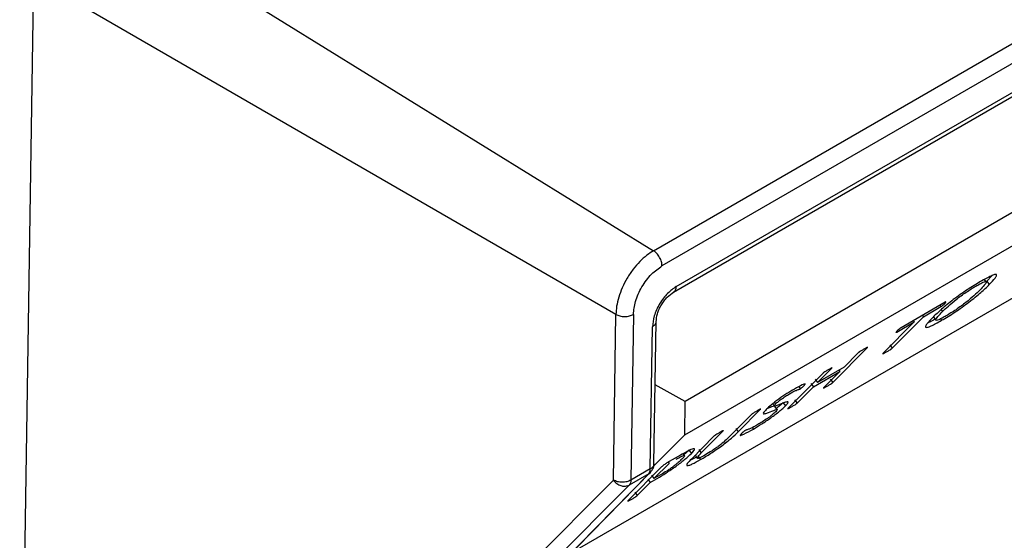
# Model space of a CAD drawing. Header units: millimetres. Extents: x 226 to 954, y 75 to 822.
# Tile 117 of 127: x 908 to 932, y 684 to 697. Entities that reach past the tile are written whole.
import ezdxf

# ---------------------------------------------------------------- set-up
doc = ezdxf.new("R2010")
doc.units = ezdxf.units.MM

msp = doc.modelspace()

# ---------------------------------------------------------------- linework, layer by layer
at = {"color": 179, "linetype": 'Continuous', "lineweight": 25}
for p, q in [((923.658, 691.123), (942.891, 702.226)), ((943.096, 701.859), (923.862, 690.756)), ((924.205, 690.26), (942.732, 700.955)), ((924.143, 690.127), (942.669, 700.822)), ((909.872, 699.637), (923.658, 691.123)), ((942.421, 697.883), (924.421, 687.491)), ((908.721, 697.689), (908.388, 675.878)), ((922.752, 689.589), (908.721, 697.689)), ((924.414, 686.686), (942.402, 697.07)), ((921.676, 683.846), (939.539, 694.158)), ((931.808, 690.52), (931.691, 690.391)), ((931.671, 690.372), (931.629, 690.431)), ((931.691, 690.391), (931.671, 690.372)), ((931.691, 690.391), (931.748, 690.31)), ((930.686, 689.882), (929.622, 689.268)), ((930.56, 689.81), (930.583, 689.778)), ((922.691, 685.6), (922.752, 689.589)), ((923.172, 689.587), (923.111, 685.597)), ((930.138, 689.566), (930.16, 689.534)), ((930.16, 689.534), (930.583, 689.778)), ((930.585, 689.702), (930.618, 689.655)), ((923.669, 685.991), (923.721, 689.414)), ((929.94, 689.407), (929.184, 688.645)), ((929.404, 688.772), (930.16, 689.534)), ((929.517, 689.163), (929.94, 689.407)), ((929.918, 689.439), (929.94, 689.407)), ((930.403, 689.532), (930.46, 689.451)), ((930.574, 689.483), (930.599, 689.447)), ((923.581, 685.869), (923.634, 689.292)), ((929.347, 688.853), (929.404, 688.772)), ((927.974, 687.946), (928.811, 688.791)), ((928.592, 688.665), (928.25, 688.32)), ((927.733, 688.168), (926.895, 687.324)), ((927.508, 687.847), (928.147, 688.215)), ((928.25, 688.32), (927.612, 687.951)), ((927.612, 687.951), (927.954, 688.296)), ((928.147, 688.215), (927.754, 687.819)), ((928.124, 688.247), (928.147, 688.215)), ((928.148, 688.261), (928.128, 688.241)), ((927.451, 687.928), (927.508, 687.847)), ((927.555, 688.033), (927.612, 687.951)), ((927.916, 688.027), (927.974, 687.946)), ((924.421, 687.491), (923.698, 687.897)), ((927.115, 687.451), (927.508, 687.847)), ((927.162, 687.847), (927.195, 687.8)), ((924.414, 686.686), (924.421, 687.491)), ((926.601, 687.435), (926.575, 687.473)), ((926.777, 687.467), (926.835, 687.386)), ((927.058, 687.532), (927.115, 687.451)), ((925.701, 686.764), (926.236, 687.304)), ((926.608, 687.338), (926.579, 687.378)), ((926.636, 687.297), (926.608, 687.338)), ((926.016, 687.177), (925.483, 686.64)), ((924.807, 686.252), (925.334, 686.783)), ((925.644, 686.845), (925.701, 686.764)), ((926.037, 686.866), (926.063, 686.829)), ((923.66, 685.932), (924.414, 686.686)), ((925.114, 686.656), (924.569, 686.107)), ((924.513, 686.322), (924.387, 686.208)), ((924.513, 686.322), (924.541, 686.282)), ((924.541, 686.282), (924.57, 686.241)), ((924.749, 686.333), (924.807, 686.252)), ((923.669, 685.636), (924.032, 686.002)), ((924.304, 686.198), (923.982, 686.012)), ((924.002, 686.045), (924.032, 686.002)), ((924.401, 686.188), (924.368, 686.234)), ((924.693, 686.153), (924.536, 686.069)), ((924.656, 686.206), (924.713, 686.125)), ((924.745, 686.158), (924.79, 686.094)), ((915.853, 677.922), (923.595, 685.798)), ((923.853, 685.916), (923.043, 685.1)), ((923.581, 685.869), (923.111, 685.597)), ((914.665, 677.552), (922.691, 685.6)), ((915.783, 677.86), (923.541, 685.752)), ((923.541, 685.752), (923.071, 685.481)), ((923.263, 685.227), (923.579, 685.545)), ((923.521, 685.626), (923.579, 685.545)), ((923.579, 685.545), (923.745, 685.641)), ((923.612, 685.717), (923.669, 685.636)), ((923.839, 685.734), (923.669, 685.636)), ((923.071, 685.481), (915.045, 677.434)), ((923.206, 685.308), (923.263, 685.227))]:
    msp.add_line(p, q, dxfattribs=at)
at = {"color": 8, "linetype": 'Continuous', "lineweight": 25}
msp.add_line((923.541, 685.752), (923.582, 685.786), dxfattribs=at)
at = {"color": 179, "linetype": 'Continuous', "lineweight": 25}
for points, knots in [([(923.658, 691.123), (923.603, 691.088), (923.491, 691.017), (923.325, 690.864), (923.164, 690.678), (923.019, 690.463), (922.901, 690.233), (922.816, 690.003), (922.763, 689.785), (922.755, 689.653), (922.752, 689.589)], [0, 0, 0, 0, 0.116516, 0.240011, 0.368642, 0.499999, 0.631359, 0.759988, 0.883482, 1, 1, 1, 1]), ([(923.862, 690.756), (923.86, 690.787), (923.857, 690.836), (923.832, 690.908), (923.805, 690.963), (923.773, 691.014), (923.725, 691.073), (923.684, 691.103), (923.658, 691.123)], [0, 0, 0, 0, 0.239695, 0.368508, 0.499997, 0.631477, 0.760291, 1, 1, 1, 1]), ([(923.172, 689.587), (923.183, 689.69), (923.199, 689.848), (923.286, 690.078), (923.376, 690.253), (923.486, 690.416), (923.645, 690.604), (923.777, 690.696), (923.862, 690.756)], [0, 0, 0, 0, 0.2394583, 0.3683616, 0.4999993, 0.6316379, 0.7605436, 1, 1, 1, 1]), ([(931.748, 690.31), (931.8, 690.364), (931.877, 690.445), (931.926, 690.519), (931.926, 690.551), (931.882, 690.551), (931.793, 690.517), (931.676, 690.458), (931.583, 690.405), (931.536, 690.379)], [0, 0, 0, 0, 0.24993, 0.375039, 0.499995, 0.624865, 0.749799, 0.874855, 1, 1, 1, 1]), ([(931.536, 690.379), (931.486, 690.349), (931.385, 690.29), (931.219, 690.184), (931.046, 690.067), (930.877, 689.943), (930.726, 689.823), (930.549, 689.674), (930.454, 689.582), (930.391, 689.52)], [0, 0, 0, 0, 0.125131, 0.250172, 0.375156, 0.500097, 0.625099, 0.750184, 1, 1, 1, 1]), ([(930.599, 689.447), (930.649, 689.477), (930.751, 689.536), (930.919, 689.643), (931.092, 689.761), (931.261, 689.886), (931.413, 690.006), (931.589, 690.155), (931.685, 690.248), (931.748, 690.31)], [0, 0, 0, 0, 0.125124, 0.250158, 0.375128, 0.500039, 0.625061, 0.750149, 1, 1, 1, 1]), ([(931.42, 690.267), (931.455, 690.287), (931.524, 690.326), (931.607, 690.366), (931.661, 690.382), (931.683, 690.366), (931.635, 690.295), (931.558, 690.215), (931.519, 690.174)], [0, 0, 0, 0, 0.125235, 0.250298, 0.375303, 0.500295, 0.749618, 1, 1, 1, 1]), ([(924.205, 690.26), (924.135, 690.21), (924.026, 690.134), (923.894, 689.979), (923.802, 689.844), (923.728, 689.699), (923.656, 689.508), (923.642, 689.377), (923.634, 689.292)], [0, 0, 0, 0, 0.239457, 0.36836, 0.499999, 0.631639, 0.760546, 1, 1, 1, 1]), ([(923.721, 689.414), (923.728, 689.477), (923.738, 689.573), (923.791, 689.713), (923.846, 689.82), (923.913, 689.919), (924.01, 690.034), (924.091, 690.09), (924.143, 690.127)], [0, 0, 0, 0, 0.239171, 0.367998, 0.499611, 0.631274, 0.760257, 1, 1, 1, 1]), ([(930.618, 689.655), (930.663, 689.698), (930.751, 689.785), (930.912, 689.921), (931.067, 690.038), (931.19, 690.125), (931.312, 690.203), (931.384, 690.246), (931.42, 690.267)], [0, 0, 0, 0, 0.250349, 0.499607, 0.624668, 0.749737, 0.87478, 1, 1, 1, 1]), ([(931.519, 690.174), (931.475, 690.13), (931.385, 690.043), (931.225, 689.907), (931.069, 689.789), (930.945, 689.701), (930.822, 689.621), (930.749, 689.579), (930.712, 689.557)], [0, 0, 0, 0, 0.25034, 0.499669, 0.624696, 0.74974, 0.874779, 1, 1, 1, 1]), ([(930.583, 689.778), (930.588, 689.781), (930.595, 689.785), (930.605, 689.793), (930.615, 689.8), (930.626, 689.809), (930.649, 689.828), (930.663, 689.842), (930.673, 689.853)], [0, 0, 0, 0, 0.1248506, 0.1874801, 0.2501929, 0.3751761, 0.5004028, 1, 1, 1, 1]), ([(930.673, 689.853), (930.684, 689.863), (930.698, 689.877), (930.704, 689.887), (930.704, 689.89), (930.701, 689.89), (930.698, 689.889), (930.692, 689.886), (930.688, 689.884), (930.686, 689.882)], [0, 0, 0, 0, 0.499539, 0.624456, 0.749489, 0.812039, 0.875034, 0.93716, 1, 1, 1, 1]), ([(922.752, 689.589), (922.781, 689.575), (922.827, 689.554), (922.902, 689.541), (922.963, 689.536), (923.023, 689.54), (923.098, 689.553), (923.143, 689.574), (923.172, 689.587)], [0, 0, 0, 0, 0.239696, 0.368511, 0.499998, 0.631484, 0.760301, 1, 1, 1, 1]), ([(930.712, 689.557), (930.678, 689.537), (930.608, 689.498), (930.523, 689.457), (930.469, 689.441), (930.448, 689.458), (930.5, 689.532), (930.579, 689.614), (930.618, 689.655)], [0, 0, 0, 0, 0.125222, 0.250274, 0.37524, 0.500185, 0.749579, 1, 1, 1, 1]), ([(930.391, 689.52), (930.338, 689.465), (930.259, 689.383), (930.209, 689.307), (930.205, 689.273), (930.25, 689.273), (930.338, 689.306), (930.458, 689.367), (930.552, 689.42), (930.599, 689.447)], [0, 0, 0, 0, 0.249979, 0.375058, 0.500026, 0.624901, 0.74984, 0.874876, 1, 1, 1, 1]), ([(930.444, 689.473), (930.431, 689.466), (930.371, 689.433), (930.307, 689.399), (930.274, 689.387), (930.268, 689.385)], [0, 0, 0, 0, 0.193109, 0.858748, 1, 1, 1, 1]), ([(929.529, 689.192), (929.519, 689.182), (929.507, 689.169), (929.5, 689.158), (929.499, 689.156), (929.502, 689.156), (929.507, 689.158), (929.513, 689.161), (929.517, 689.163)], [0, 0, 0, 0, 0.499459, 0.624714, 0.74968, 0.812424, 0.875131, 1, 1, 1, 1]), ([(929.622, 689.268), (929.617, 689.265), (929.61, 689.261), (929.599, 689.253), (929.589, 689.246), (929.578, 689.237), (929.554, 689.217), (929.54, 689.203), (929.529, 689.192)], [0, 0, 0, 0, 0.124399, 0.187448, 0.250056, 0.375204, 0.500293, 1, 1, 1, 1]), ([(928.724, 688.75), (928.702, 688.737), (928.67, 688.719), (928.633, 688.695), (928.614, 688.683), (928.605, 688.676), (928.597, 688.67), (928.594, 688.666), (928.592, 688.665)], [0, 0, 0, 0, 0.499804, 0.74971, 0.812272, 0.874896, 0.937414, 1, 1, 1, 1]), ([(928.811, 688.791), (928.813, 688.792), (928.815, 688.795), (928.817, 688.798), (928.814, 688.798), (928.805, 688.794), (928.775, 688.779), (928.744, 688.761), (928.724, 688.75)], [0, 0, 0, 0, 0.0625745, 0.1251539, 0.187737, 0.2503293, 0.5001917, 1, 1, 1, 1]), ([(929.184, 688.645), (929.183, 688.644), (929.18, 688.641), (929.179, 688.638), (929.182, 688.638), (929.191, 688.642), (929.222, 688.658), (929.252, 688.675), (929.273, 688.687)], [0, 0, 0, 0, 0.062572, 0.125198, 0.187693, 0.25054, 0.500275, 1, 1, 1, 1]), ([(929.273, 688.687), (929.294, 688.699), (929.326, 688.718), (929.364, 688.741), (929.382, 688.754), (929.391, 688.761), (929.399, 688.767), (929.402, 688.77), (929.404, 688.772)], [0, 0, 0, 0, 0.499707, 0.749643, 0.812262, 0.874847, 0.93743, 1, 1, 1, 1]), ([(927.865, 688.254), (927.843, 688.241), (927.811, 688.222), (927.773, 688.199), (927.755, 688.186), (927.746, 688.18), (927.738, 688.174), (927.735, 688.17), (927.733, 688.168)], [0, 0, 0, 0, 0.499824, 0.749635, 0.812283, 0.874856, 0.937442, 1, 1, 1, 1]), ([(927.954, 688.296), (927.955, 688.297), (927.958, 688.3), (927.958, 688.302), (927.956, 688.303), (927.946, 688.299), (927.916, 688.283), (927.885, 688.265), (927.865, 688.254)], [0, 0, 0, 0, 0.06257, 0.125071, 0.187774, 0.250112, 0.500153, 1, 1, 1, 1]), ([(927.278, 687.871), (927.288, 687.881), (927.304, 687.898), (927.317, 687.914), (927.301, 687.916), (927.221, 687.882), (927.119, 687.827), (927.052, 687.79)], [0, 0, 0, 0, 0.125401, 0.187887, 0.250409, 0.500513, 1, 1, 1, 1]), ([(927.843, 687.861), (927.864, 687.874), (927.896, 687.893), (927.933, 687.916), (927.952, 687.928), (927.961, 687.935), (927.968, 687.941), (927.972, 687.945), (927.974, 687.946)], [0, 0, 0, 0, 0.499721, 0.749504, 0.812317, 0.874797, 0.937414, 1, 1, 1, 1]), ([(927.052, 687.79), (926.993, 687.755), (926.877, 687.686), (926.709, 687.574), (926.583, 687.481), (926.467, 687.389), (926.409, 687.334), (926.37, 687.297)], [0, 0, 0, 0, 0.2503913, 0.4999879, 0.6252971, 0.7506239, 1, 1, 1, 1]), ([(926.601, 687.435), (926.621, 687.454), (926.652, 687.483), (926.712, 687.53), (926.778, 687.578), (926.863, 687.635), (926.923, 687.671), (926.953, 687.688)], [0, 0, 0, 0, 0.249402, 0.374771, 0.500068, 0.74983, 1, 1, 1, 1]), ([(926.953, 687.688), (926.979, 687.703), (927.033, 687.733), (927.095, 687.762), (927.137, 687.778), (927.163, 687.787), (927.178, 687.791), (927.189, 687.797), (927.195, 687.8)], [0, 0, 0, 0, 0.249882, 0.499912, 0.750077, 0.87523, 0.937778, 1, 1, 1, 1]), ([(927.195, 687.8), (927.197, 687.802), (927.202, 687.804), (927.209, 687.809), (927.217, 687.815), (927.23, 687.825), (927.252, 687.845), (927.267, 687.86), (927.278, 687.871)], [0, 0, 0, 0, 0.062837, 0.124873, 0.188078, 0.250311, 0.50014, 1, 1, 1, 1]), ([(927.754, 687.819), (927.752, 687.818), (927.75, 687.815), (927.749, 687.813), (927.751, 687.813), (927.761, 687.816), (927.791, 687.832), (927.822, 687.849), (927.843, 687.861)], [0, 0, 0, 0, 0.062593, 0.125195, 0.187684, 0.25048, 0.50028, 1, 1, 1, 1]), ([(926.835, 687.386), (926.857, 687.41), (926.903, 687.459), (926.904, 687.489), (926.856, 687.483), (926.752, 687.444), (926.627, 687.389), (926.562, 687.376), (926.567, 687.399), (926.59, 687.423), (926.601, 687.435)], [0, 0, 0, 0, 0.1248461, 0.2495856, 0.3745638, 0.4998665, 0.7504316, 0.8750802, 0.9375156, 1, 1, 1, 1]), ([(926.777, 687.467), (926.757, 687.447), (926.716, 687.408), (926.659, 687.357), (926.622, 687.328), (926.617, 687.324)], [0, 0, 0, 0, 0.466612, 0.932996, 1, 1, 1, 1]), ([(926.984, 687.365), (927.005, 687.378), (927.037, 687.397), (927.075, 687.42), (927.093, 687.433), (927.102, 687.44), (927.11, 687.446), (927.114, 687.449), (927.115, 687.451)], [0, 0, 0, 0, 0.499746, 0.749685, 0.81224, 0.874846, 0.937398, 1, 1, 1, 1]), ([(926.149, 687.263), (926.127, 687.25), (926.095, 687.231), (926.057, 687.208), (926.038, 687.195), (926.029, 687.189), (926.022, 687.182), (926.018, 687.179), (926.016, 687.177)], [0, 0, 0, 0, 0.499808, 0.749647, 0.812288, 0.874847, 0.937433, 1, 1, 1, 1]), ([(926.063, 686.829), (926.129, 686.868), (926.261, 686.946), (926.45, 687.073), (926.593, 687.178), (926.69, 687.255), (926.774, 687.327), (926.814, 687.366), (926.835, 687.386)], [0, 0, 0, 0, 0.250004, 0.499248, 0.624408, 0.74957, 0.874754, 1, 1, 1, 1]), ([(926.236, 687.304), (926.238, 687.306), (926.24, 687.309), (926.241, 687.311), (926.238, 687.311), (926.229, 687.307), (926.199, 687.292), (926.169, 687.275), (926.149, 687.263)], [0, 0, 0, 0, 0.0626667, 0.1250735, 0.1878963, 0.2503355, 0.5001554, 1, 1, 1, 1]), ([(926.601, 687.246), (926.577, 687.223), (926.54, 687.188), (926.466, 687.129), (926.385, 687.071), (926.28, 687), (926.207, 686.956), (926.17, 686.935)], [0, 0, 0, 0, 0.24932, 0.374592, 0.499871, 0.749596, 1, 1, 1, 1]), ([(926.37, 687.297), (926.347, 687.273), (926.301, 687.224), (926.3, 687.193), (926.345, 687.197), (926.448, 687.235), (926.576, 687.292), (926.641, 687.305), (926.637, 687.283), (926.613, 687.258), (926.601, 687.246)], [0, 0, 0, 0, 0.1248559, 0.249646, 0.3746439, 0.4999, 0.7504486, 0.875071, 0.9375012, 1, 1, 1, 1]), ([(926.556, 687.376), (926.549, 687.376), (926.516, 687.374), (926.442, 687.341), (926.383, 687.314)], [0, 0, 0, 0, 0.2191717, 1, 1, 1, 1]), ([(926.895, 687.324), (926.894, 687.322), (926.891, 687.319), (926.89, 687.317), (926.892, 687.317), (926.902, 687.32), (926.933, 687.336), (926.963, 687.354), (926.984, 687.365)], [0, 0, 0, 0, 0.062592, 0.125228, 0.187674, 0.250539, 0.500258, 1, 1, 1, 1]), ([(924.79, 686.094), (924.87, 686.141), (924.99, 686.212), (925.169, 686.332), (925.302, 686.427), (925.426, 686.522), (925.574, 686.642), (925.65, 686.716), (925.701, 686.764)], [0, 0, 0, 0, 0.249784, 0.374957, 0.500046, 0.625147, 0.750327, 1, 1, 1, 1]), ([(925.246, 686.742), (925.225, 686.729), (925.192, 686.711), (925.154, 686.687), (925.136, 686.674), (925.127, 686.668), (925.119, 686.661), (925.116, 686.658), (925.114, 686.656)], [0, 0, 0, 0, 0.4997853, 0.7496488, 0.8122888, 0.87485, 0.9374348, 1, 1, 1, 1]), ([(925.334, 686.783), (925.335, 686.785), (925.338, 686.788), (925.339, 686.79), (925.337, 686.79), (925.327, 686.787), (925.297, 686.771), (925.266, 686.754), (925.246, 686.742)], [0, 0, 0, 0, 0.062592, 0.125096, 0.187777, 0.250226, 0.500109, 1, 1, 1, 1]), ([(925.777, 686.718), (925.764, 686.705), (925.746, 686.686), (925.741, 686.673), (925.769, 686.679), (925.86, 686.717), (925.982, 686.784), (926.063, 686.829)], [0, 0, 0, 0, 0.125203, 0.18773, 0.250259, 0.500522, 1, 1, 1, 1]), ([(925.868, 686.794), (925.865, 686.792), (925.861, 686.79), (925.853, 686.784), (925.845, 686.779), (925.835, 686.771), (925.824, 686.762), (925.802, 686.743), (925.788, 686.729), (925.777, 686.718)], [0, 0, 0, 0, 0.062623, 0.125128, 0.187751, 0.250441, 0.37516, 0.500502, 1, 1, 1, 1]), ([(926.17, 686.935), (926.106, 686.9), (926.011, 686.848), (925.936, 686.819), (925.905, 686.809), (925.889, 686.805), (925.875, 686.797), (925.868, 686.794)], [0, 0, 0, 0, 0.498596, 0.749459, 0.874957, 0.937681, 1, 1, 1, 1]), ([(925.483, 686.64), (925.451, 686.609), (925.388, 686.547), (925.268, 686.448), (925.156, 686.365), (925.038, 686.284), (924.959, 686.237), (924.907, 686.206)], [0, 0, 0, 0, 0.250482, 0.499962, 0.625205, 0.750443, 1, 1, 1, 1]), ([(923.745, 685.641), (923.816, 685.683), (923.922, 685.745), (924.081, 685.85), (924.201, 685.934), (924.315, 686.019), (924.454, 686.13), (924.524, 686.197), (924.57, 686.241)], [0, 0, 0, 0, 0.25003, 0.375251, 0.500396, 0.625522, 0.750662, 1, 1, 1, 1]), ([(924.57, 686.241), (924.602, 686.276), (924.65, 686.328), (924.647, 686.355), (924.616, 686.354), (924.561, 686.335), (924.462, 686.288), (924.367, 686.234), (924.304, 686.198)], [0, 0, 0, 0, 0.249016, 0.374107, 0.499211, 0.624449, 0.749639, 1, 1, 1, 1]), ([(924.907, 686.206), (924.859, 686.179), (924.786, 686.139), (924.73, 686.12), (924.71, 686.122), (924.712, 686.14), (924.738, 686.18), (924.779, 686.223), (924.807, 686.252)], [0, 0, 0, 0, 0.249129, 0.374202, 0.499305, 0.624491, 0.749757, 1, 1, 1, 1]), ([(924.341, 686.105), (924.313, 686.078), (924.27, 686.037), (924.19, 685.971), (924.122, 685.918), (924.048, 685.866), (923.949, 685.799), (923.883, 685.76), (923.839, 685.734)], [0, 0, 0, 0, 0.249739, 0.374931, 0.500046, 0.625127, 0.750293, 1, 1, 1, 1]), ([(923.982, 686.012), (923.97, 686.005), (923.947, 685.991), (923.914, 685.968), (923.89, 685.95), (923.87, 685.933), (923.86, 685.923), (923.853, 685.916)], [0, 0, 0, 0, 0.24956, 0.499282, 0.624334, 0.749998, 1, 1, 1, 1]), ([(924.206, 686.103), (924.247, 686.126), (924.308, 686.161), (924.366, 686.186), (924.396, 686.194), (924.404, 686.186), (924.396, 686.163), (924.363, 686.128), (924.341, 686.105)], [0, 0, 0, 0, 0.25015, 0.375161, 0.50015, 0.625236, 0.75037, 1, 1, 1, 1]), ([(924.569, 686.107), (924.53, 686.066), (924.472, 686.004), (924.452, 685.958), (924.466, 685.943), (924.515, 685.954), (924.612, 685.994), (924.719, 686.054), (924.79, 686.094)], [0, 0, 0, 0, 0.24978, 0.374971, 0.500072, 0.625163, 0.750314, 1, 1, 1, 1]), ([(923.541, 685.752), (923.552, 685.767), (923.575, 685.797), (923.579, 685.845), (923.581, 685.869)], [0, 0, 0, 0, 0.5, 1, 1, 1, 1]), ([(923.581, 685.786), (923.602, 685.81), (923.642, 685.857), (923.667, 685.932), (923.667, 685.978), (923.668, 685.991)], [0, 0, 0, 0, 0.401425, 0.818345, 1, 1, 1, 1]), ([(923.582, 685.786), (923.585, 685.788), (923.59, 685.792), (923.593, 685.797), (923.595, 685.799)], [0, 0, 0, 0, 0.552085, 1, 1, 1, 1]), ([(922.691, 685.6), (922.716, 685.57), (922.768, 685.511), (922.865, 685.463), (922.948, 685.45), (923.016, 685.456), (923.051, 685.472), (923.071, 685.481)], [0, 0, 0, 0, 0.249575, 0.499159, 0.692932, 0.832404, 1, 1, 1, 1]), ([(923.111, 685.597), (923.081, 685.583), (923.019, 685.555), (922.902, 685.544), (922.784, 685.557), (922.722, 685.585), (922.691, 685.6)], [0, 0, 0, 0, 0.250001, 0.500004, 0.750007, 1, 1, 1, 1]), ([(923.111, 685.597), (923.109, 685.574), (923.105, 685.526), (923.082, 685.496), (923.071, 685.481)], [0, 0, 0, 0, 0.5, 1, 1, 1, 1]), ([(923.043, 685.1), (923.042, 685.099), (923.039, 685.096), (923.038, 685.093), (923.041, 685.093), (923.05, 685.097), (923.081, 685.113), (923.111, 685.13), (923.132, 685.142)], [0, 0, 0, 0, 0.0625837, 0.1252133, 0.1876883, 0.2505204, 0.5002688, 1, 1, 1, 1]), ([(923.132, 685.142), (923.153, 685.154), (923.185, 685.173), (923.223, 685.196), (923.241, 685.209), (923.25, 685.216), (923.258, 685.222), (923.262, 685.225), (923.263, 685.227)], [0, 0, 0, 0, 0.499762, 0.749609, 0.812114, 0.874907, 0.93734, 1, 1, 1, 1])]:
    msp.add_open_spline(points, degree=3, knots=knots, dxfattribs=at)
at = {"color": 8, "linetype": 'Continuous', "lineweight": 25}
for points, knots in [([(924.143, 690.126), (924.152, 690.133), (924.171, 690.146), (924.197, 690.188), (924.202, 690.231), (924.205, 690.26)], [0, 0, 0, 0, 0.258737, 0.517867, 1, 1, 1, 1]), ([(923.634, 689.292), (923.657, 689.309), (923.693, 689.335), (923.717, 689.379), (923.72, 689.402), (923.721, 689.414)], [0, 0, 0, 0, 0.479434, 0.737104, 1, 1, 1, 1]), ([(923.669, 685.991), (923.665, 685.968), (923.656, 685.922), (923.606, 685.887), (923.581, 685.869)], [0, 0, 0, 0, 0.4998958, 1, 1, 1, 1])]:
    msp.add_open_spline(points, degree=3, knots=knots, dxfattribs=at)
at = {"color": 179, "linetype": 'Continuous', "lineweight": 25}
msp.add_open_spline([(926.529, 687.437), (926.542, 687.42), (926.554, 687.402), (926.567, 687.384)], degree=3, dxfattribs=at)

doc.saveas('drawing.dxf')
